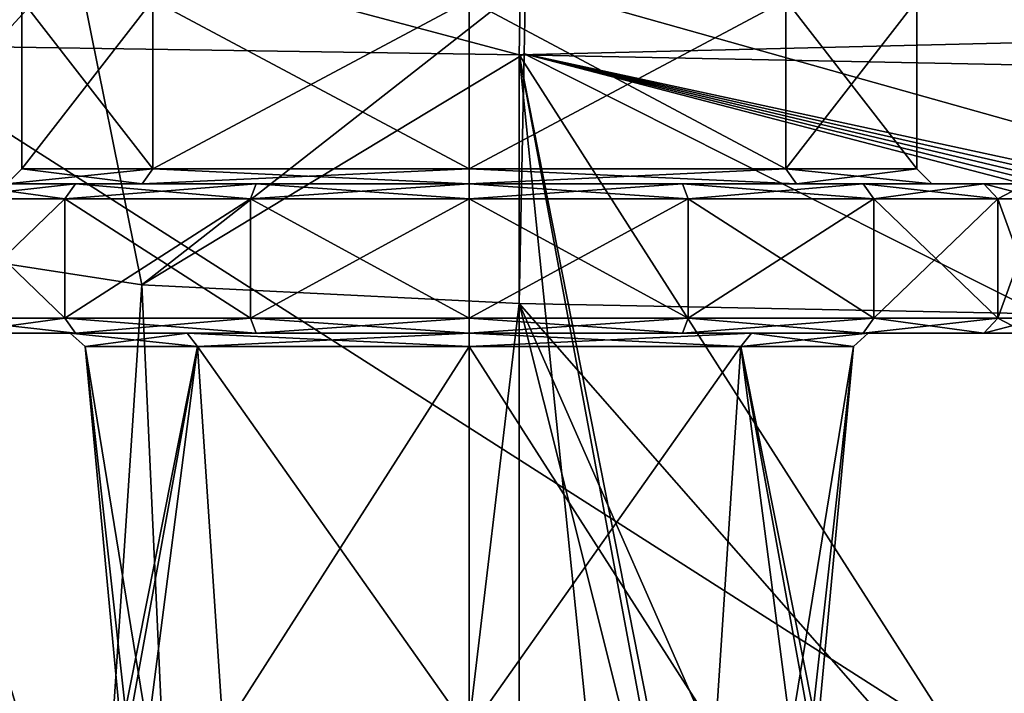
# Model space of a CAD drawing. Extents: x -250 to 250, y -697 to 625.
# Tile 5 of 256: x -234 to -214, y -649 to -636. Entities that reach past the tile are written whole.
import ezdxf

# ---------------------------------------------------------------- set-up
doc = ezdxf.new("R2010")
doc.units = 0
doc.header["$LTSCALE"] = 25.405557
for name, color, linetype in [('1', 7, 'CONTINUOUS'), ('12', 7, 'CONTINUOUS'), ('122', 7, 'CONTINUOUS'), ('13', 7, 'CONTINUOUS'), ('130', 7, 'CONTINUOUS'), ('131', 7, 'CONTINUOUS'), ('132', 7, 'CONTINUOUS'), ('146', 7, 'CONTINUOUS'), ('190', 7, 'CONTINUOUS'), ('191', 7, 'CONTINUOUS'), ('192', 7, 'CONTINUOUS'), ('193', 7, 'CONTINUOUS'), ('194', 7, 'CONTINUOUS'), ('20', 7, 'CONTINUOUS'), ('201', 7, 'CONTINUOUS'), ('202', 7, 'CONTINUOUS'), ('203', 7, 'CONTINUOUS'), ('218', 7, 'CONTINUOUS'), ('219', 7, 'CONTINUOUS'), ('220', 7, 'CONTINUOUS'), ('221', 7, 'CONTINUOUS'), ('222', 7, 'CONTINUOUS'), ('223', 7, 'CONTINUOUS'), ('224', 7, 'CONTINUOUS'), ('225', 7, 'CONTINUOUS'), ('9', 7, 'CONTINUOUS')]:
    doc.layers.add(name, color=color, linetype=linetype)

msp = doc.modelspace()

# ---------------------------------------------------------------- linework, layer by layer
at = {"layer": '1', "color": 7, "linetype": 'CONTINUOUS'}
for points in [[(-224, -687.2, -20), (-224, -641.605, -20), (-212.557, -687.2, -20), (-224, -687.2, -20)], [(-224, -641.605, -20), (-213.507, -641.816, -20), (-210.768, -656.682, -20), (-224, -641.605, -20)], [(-212.557, -687.2, -20), (-224, -641.605, -20), (-210.071, -673.248, -20), (-212.557, -687.2, -20)], [(-210.071, -673.248, -20), (-224, -641.605, -20), (-210.768, -656.682, -20), (-210.071, -673.248, -20)]]:
    msp.add_3dface(points, dxfattribs=at)
at = {"layer": '12', "color": 7, "linetype": 'CONTINUOUS'}
for points in [[(-223.899, -636.587, -18.649), (-223.871, -635.189, -17.669), (-202.29, -641.256, -19.969), (-223.899, -636.587, -18.649)], [(-202.29, -641.256, -19.969), (-223.871, -635.189, -17.669), (-193.801, -635.299, -17.226), (-202.29, -641.256, -19.969)], [(-224, -641.605, -20), (-223.899, -636.587, -18.649), (-213.507, -641.816, -20), (-224, -641.605, -20)], [(-223.899, -636.587, -18.649), (-203.013, -642.027, -20), (-213.507, -641.816, -20), (-223.899, -636.587, -18.649)], [(-203.013, -642.027, -20), (-223.899, -636.587, -18.649), (-202.833, -641.825, -19.998), (-203.013, -642.027, -20)], [(-202.661, -641.635, -19.992), (-223.899, -636.587, -18.649), (-202.474, -641.442, -19.982), (-202.661, -641.635, -19.992)], [(-223.899, -636.587, -18.649), (-202.661, -641.635, -19.992), (-202.833, -641.825, -19.998), (-223.899, -636.587, -18.649)], [(-202.474, -641.442, -19.982), (-223.899, -636.587, -18.649), (-202.29, -641.256, -19.969), (-202.474, -641.442, -19.982)]]:
    msp.add_3dface(points, dxfattribs=at)
at = {"layer": '122', "color": 7, "linetype": 'CONTINUOUS'}
for points in [[(-213.714, -688.714, 20), (-188.417, -692.2, 20), (-224, -636.604, 20), (-213.714, -688.714, 20)], [(-224, -636.604, 20), (-188.417, -692.2, 20), (-184.228, -637.405, 20), (-224, -636.604, 20)], [(-215.004, -684.912, 20), (-213.714, -688.714, 20), (-224, -636.604, 20), (-215.004, -684.912, 20)], [(-219.255, -683.2, 20), (-215.004, -684.912, 20), (-224, -636.604, 20), (-219.255, -683.2, 20)], [(-224, -683.2, 20), (-219.255, -683.2, 20), (-224, -636.604, 20), (-224, -683.2, 20)]]:
    msp.add_3dface(points, dxfattribs=at)
at = {"layer": '13', "color": 7, "linetype": 'CONTINUOUS'}
for points in [[(-238.054, -640.232, -14.23), (-239.595, -633.673, -8.689), (-232.918, -634.616, -15.182), (-238.054, -640.232, -14.23)], [(-231.585, -641.232, -18.506), (-238.054, -640.232, -14.23), (-232.918, -634.616, -15.182), (-231.585, -641.232, -18.506)], [(-231.585, -641.232, -18.506), (-232.918, -634.616, -15.182), (-223.871, -635.189, -17.669), (-231.585, -641.232, -18.506)], [(-231.585, -641.232, -18.506), (-223.871, -635.189, -17.669), (-223.899, -636.587, -18.649), (-231.585, -641.232, -18.506)], [(-224, -641.605, -20), (-231.585, -641.232, -18.506), (-223.899, -636.587, -18.649), (-224, -641.605, -20)]]:
    msp.add_3dface(points, dxfattribs=at)
at = {"layer": '130', "color": 7, "linetype": 'CONTINUOUS'}
for points in [[(-238.483, -692.2, 13.793), (-225, -692.2, 19.975), (-238.134, -636.39, 14.15), (-238.483, -692.2, 13.793)], [(-224, -683.2, 20), (-224, -636.604, 20), (-238.134, -636.39, 14.15), (-224, -683.2, 20)], [(-224, -683.2, 20), (-238.134, -636.39, 14.15), (-224.5, -683.2, 19.994), (-224, -683.2, 20)], [(-225, -692.2, 19.975), (-225, -683.2, 19.975), (-238.134, -636.39, 14.15), (-225, -692.2, 19.975)], [(-238.134, -636.39, 14.15), (-225, -683.2, 19.975), (-224.5, -683.2, 19.994), (-238.134, -636.39, 14.15)]]:
    msp.add_3dface(points, dxfattribs=at)
at = {"layer": '131', "color": 7, "linetype": 'CONTINUOUS'}
for points in [[(-238.134, -636.39, 14.15), (-224, -636.604, 20), (-237.22, -633.091, 13.305), (-238.134, -636.39, 14.15)], [(-224, -636.604, 20), (-223.935, -633.358, 18.803), (-237.22, -633.091, 13.305), (-224, -636.604, 20)]]:
    msp.add_3dface(points, dxfattribs=at)
at = {"layer": '132', "color": 7, "linetype": 'CONTINUOUS'}
for points in [[(-224, -636.604, 20), (-144.385, -634.671, 18.536), (-223.935, -633.358, 18.803), (-224, -636.604, 20)], [(-224, -636.604, 20), (-184.228, -637.405, 20), (-144.385, -634.671, 18.536), (-224, -636.604, 20)]]:
    msp.add_3dface(points, dxfattribs=at)
at = {"layer": '146', "color": 7, "linetype": 'CONTINUOUS'}
for points in [[(-242, -633.241), (-144.396, -635.206), (-242, -695.2), (-242, -633.241)], [(-242, -695.2), (-144.396, -635.206), (-145, -695.2), (-242, -695.2)]]:
    msp.add_3dface(points, dxfattribs=at)
at = {"layer": '190', "linetype": 'CONTINUOUS'}
for points in [[(-232, -650.2), (-231.865, -650.2, 1.366), (-232.725, -642.472), (-232, -650.2)], [(-231.865, -650.2, 1.366), (-231.467, -650.2, 2.679), (-232.725, -642.472), (-231.865, -650.2, 1.366)], [(-232.725, -642.472), (-231.467, -650.2, 2.679), (-230.462, -642.472, 5.462), (-232.725, -642.472)], [(-231.467, -650.2, 2.679), (-229.95, -650.2, 4.95), (-230.462, -642.472, 5.462), (-231.467, -650.2, 2.679)], [(-229.95, -650.2, 4.95), (-225, -650.2, 7), (-230.462, -642.472, 5.462), (-229.95, -650.2, 4.95)], [(-230.462, -642.472, 5.462), (-225, -650.2, 7), (-225, -642.472, 7.725), (-230.462, -642.472, 5.462)], [(-225, -650.2, 7), (-220.05, -650.2, 4.95), (-225, -642.472, 7.725), (-225, -650.2, 7)], [(-225, -642.472, 7.725), (-220.05, -650.2, 4.95), (-219.538, -642.472, 5.462), (-225, -642.472, 7.725)], [(-220.05, -650.2, 4.95), (-218.533, -650.2, 2.679), (-219.538, -642.472, 5.462), (-220.05, -650.2, 4.95)], [(-218.533, -650.2, 2.679), (-218.135, -650.2, 1.366), (-219.538, -642.472, 5.462), (-218.533, -650.2, 2.679)], [(-218.135, -650.2, 1.366), (-218, -650.2), (-219.538, -642.472, 5.462), (-218.135, -650.2, 1.366)], [(-218, -650.2), (-217.275, -642.472), (-219.538, -642.472, 5.462), (-218, -650.2)]]:
    msp.add_3dface(points, dxfattribs=at)
at = {"layer": '191', "linetype": 'CONTINUOUS'}
for points in [[(-233.023, -642.2), (-230.674, -642.2, 5.673), (-236.2, -642.2), (-233.023, -642.2)], [(-235.347, -642.2, -4.286), (-233.023, -642.2), (-236.2, -642.2), (-235.347, -642.2, -4.286)], [(-236.2, -642.2), (-230.674, -642.2, 5.673), (-235.347, -642.2, 4.286), (-236.2, -642.2)], [(-230.674, -642.2, -5.673), (-233.023, -642.2), (-235.347, -642.2, -4.286), (-230.674, -642.2, -5.673)], [(-232.92, -642.2, -7.92), (-230.674, -642.2, -5.673), (-235.347, -642.2, -4.286), (-232.92, -642.2, -7.92)], [(-235.347, -642.2, 4.286), (-230.674, -642.2, 5.673), (-232.92, -642.2, 7.92), (-235.347, -642.2, 4.286)], [(-225, -642.2, -8.023), (-230.674, -642.2, -5.673), (-232.92, -642.2, -7.92), (-225, -642.2, -8.023)], [(-229.286, -642.2, -10.347), (-225, -642.2, -8.023), (-232.92, -642.2, -7.92), (-229.286, -642.2, -10.347)], [(-230.674, -642.2, 5.673), (-225, -642.2, 8.023), (-232.92, -642.2, 7.92), (-230.674, -642.2, 5.673)], [(-232.92, -642.2, 7.92), (-225, -642.2, 8.023), (-220.714, -642.2, 10.347), (-232.92, -642.2, 7.92)], [(-229.286, -642.2, 10.347), (-232.92, -642.2, 7.92), (-220.714, -642.2, 10.347), (-229.286, -642.2, 10.347)], [(-217.08, -642.2, -7.92), (-225, -642.2, -8.023), (-229.286, -642.2, -10.347), (-217.08, -642.2, -7.92)], [(-220.714, -642.2, -10.347), (-217.08, -642.2, -7.92), (-229.286, -642.2, -10.347), (-220.714, -642.2, -10.347)], [(-225, -642.2, -11.2), (-220.714, -642.2, -10.347), (-229.286, -642.2, -10.347), (-225, -642.2, -11.2)], [(-225, -642.2, 11.2), (-229.286, -642.2, 10.347), (-220.714, -642.2, 10.347), (-225, -642.2, 11.2)], [(-219.326, -642.2, -5.673), (-225, -642.2, -8.023), (-217.08, -642.2, -7.92), (-219.326, -642.2, -5.673)], [(-225, -642.2, 8.023), (-219.326, -642.2, 5.673), (-217.08, -642.2, 7.92), (-225, -642.2, 8.023)], [(-220.714, -642.2, 10.347), (-225, -642.2, 8.023), (-217.08, -642.2, 7.92), (-220.714, -642.2, 10.347)], [(-216.977, -642.2), (-219.326, -642.2, -5.673), (-213.8, -642.2), (-216.977, -642.2)], [(-213.8, -642.2), (-219.326, -642.2, -5.673), (-214.653, -642.2, -4.286), (-213.8, -642.2)], [(-214.653, -642.2, -4.286), (-219.326, -642.2, -5.673), (-217.08, -642.2, -7.92), (-214.653, -642.2, -4.286)], [(-219.326, -642.2, 5.673), (-216.977, -642.2), (-214.653, -642.2, 4.286), (-219.326, -642.2, 5.673)], [(-217.08, -642.2, 7.92), (-219.326, -642.2, 5.673), (-214.653, -642.2, 4.286), (-217.08, -642.2, 7.92)], [(-216.977, -642.2), (-213.8, -642.2), (-214.653, -642.2, 4.286), (-216.977, -642.2)]]:
    msp.add_3dface(points, dxfattribs=at)
at = {"layer": '192', "linetype": 'CONTINUOUS'}
for points in [[(-233.132, -639.5, 8.132), (-235.625, -639.5, 4.401), (-233.132, -641.9, 8.132), (-233.132, -639.5, 8.132)], [(-233.132, -641.9, 8.132), (-235.625, -639.5, 4.401), (-235.625, -641.9, 4.401), (-233.132, -641.9, 8.132)], [(-229.401, -639.5, 10.625), (-233.132, -639.5, 8.132), (-229.401, -641.9, 10.625), (-229.401, -639.5, 10.625)], [(-229.401, -641.9, 10.625), (-233.132, -639.5, 8.132), (-233.132, -641.9, 8.132), (-229.401, -641.9, 10.625)], [(-225, -639.5, 11.5), (-229.401, -639.5, 10.625), (-225, -641.9, 11.5), (-225, -639.5, 11.5)], [(-225, -641.9, 11.5), (-229.401, -639.5, 10.625), (-229.401, -641.9, 10.625), (-225, -641.9, 11.5)], [(-220.599, -639.5, 10.625), (-225, -639.5, 11.5), (-220.599, -641.9, 10.625), (-220.599, -639.5, 10.625)], [(-220.599, -641.9, 10.625), (-225, -639.5, 11.5), (-225, -641.9, 11.5), (-220.599, -641.9, 10.625)], [(-216.868, -639.5, 8.132), (-220.599, -639.5, 10.625), (-216.868, -641.9, 8.132), (-216.868, -639.5, 8.132)], [(-216.868, -641.9, 8.132), (-220.599, -639.5, 10.625), (-220.599, -641.9, 10.625), (-216.868, -641.9, 8.132)], [(-214.375, -639.5, 4.401), (-216.868, -639.5, 8.132), (-214.375, -641.9, 4.401), (-214.375, -639.5, 4.401)], [(-214.375, -641.9, 4.401), (-216.868, -639.5, 8.132), (-216.868, -641.9, 8.132), (-214.375, -641.9, 4.401)], [(-213.5, -639.5), (-214.375, -639.5, 4.401), (-213.5, -641.9), (-213.5, -639.5)], [(-213.5, -641.9), (-214.375, -639.5, 4.401), (-214.375, -641.9, 4.401), (-213.5, -641.9)]]:
    msp.add_3dface(points, dxfattribs=at)
at = {"layer": '193', "linetype": 'CONTINUOUS'}
for points in [[(-234.3, -639.2), (-231.577, -639.2, -6.576), (-236.2, -639.2), (-234.3, -639.2)], [(-236.2, -639.2), (-231.577, -639.2, -6.576), (-235.347, -639.2, -4.286), (-236.2, -639.2)], [(-231.577, -639.2, 6.576), (-234.3, -639.2), (-235.347, -639.2, 4.286), (-231.577, -639.2, 6.576)], [(-232.92, -639.2, 7.92), (-231.577, -639.2, 6.576), (-235.347, -639.2, 4.286), (-232.92, -639.2, 7.92)], [(-235.347, -639.2, -4.286), (-231.577, -639.2, -6.576), (-232.92, -639.2, -7.92), (-235.347, -639.2, -4.286)], [(-225, -639.2, 9.3), (-231.577, -639.2, 6.576), (-232.92, -639.2, 7.92), (-225, -639.2, 9.3)], [(-229.286, -639.2, 10.347), (-225, -639.2, 9.3), (-232.92, -639.2, 7.92), (-229.286, -639.2, 10.347)], [(-231.577, -639.2, -6.576), (-225, -639.2, -9.3), (-232.92, -639.2, -7.92), (-231.577, -639.2, -6.576)], [(-232.92, -639.2, -7.92), (-225, -639.2, -9.3), (-220.714, -639.2, -10.347), (-232.92, -639.2, -7.92)], [(-229.286, -639.2, -10.347), (-232.92, -639.2, -7.92), (-220.714, -639.2, -10.347), (-229.286, -639.2, -10.347)], [(-217.08, -639.2, 7.92), (-225, -639.2, 9.3), (-229.286, -639.2, 10.347), (-217.08, -639.2, 7.92)], [(-220.714, -639.2, 10.347), (-217.08, -639.2, 7.92), (-229.286, -639.2, 10.347), (-220.714, -639.2, 10.347)], [(-225, -639.2, 11.2), (-220.714, -639.2, 10.347), (-229.286, -639.2, 10.347), (-225, -639.2, 11.2)], [(-225, -639.2, -11.2), (-229.286, -639.2, -10.347), (-220.714, -639.2, -10.347), (-225, -639.2, -11.2)], [(-218.423, -639.2, 6.576), (-225, -639.2, 9.3), (-217.08, -639.2, 7.92), (-218.423, -639.2, 6.576)], [(-225, -639.2, -9.3), (-218.423, -639.2, -6.576), (-217.08, -639.2, -7.92), (-225, -639.2, -9.3)], [(-220.714, -639.2, -10.347), (-225, -639.2, -9.3), (-217.08, -639.2, -7.92), (-220.714, -639.2, -10.347)], [(-215.7, -639.2), (-218.423, -639.2, 6.576), (-213.8, -639.2), (-215.7, -639.2)], [(-213.8, -639.2), (-218.423, -639.2, 6.576), (-214.653, -639.2, 4.286), (-213.8, -639.2)], [(-214.653, -639.2, 4.286), (-218.423, -639.2, 6.576), (-217.08, -639.2, 7.92), (-214.653, -639.2, 4.286)], [(-218.423, -639.2, -6.576), (-215.7, -639.2), (-214.653, -639.2, -4.286), (-218.423, -639.2, -6.576)], [(-217.08, -639.2, -7.92), (-218.423, -639.2, -6.576), (-214.653, -639.2, -4.286), (-217.08, -639.2, -7.92)], [(-215.7, -639.2), (-213.8, -639.2), (-214.653, -639.2, -4.286), (-215.7, -639.2)]]:
    msp.add_3dface(points, dxfattribs=at)
at = {"layer": '194', "linetype": 'CONTINUOUS'}
for points in [[(-234, -638.9), (-231.364, -638.9, 6.363), (-234, -635.5), (-234, -638.9)], [(-234, -635.5), (-231.364, -638.9, 6.363), (-231.364, -635.5, 6.363), (-234, -635.5)], [(-231.364, -638.9, 6.363), (-225, -638.9, 9), (-231.364, -635.5, 6.363), (-231.364, -638.9, 6.363)], [(-231.364, -635.5, 6.363), (-225, -638.9, 9), (-225, -635.5, 9), (-231.364, -635.5, 6.363)], [(-225, -638.9, 9), (-218.636, -638.9, 6.363), (-225, -635.5, 9), (-225, -638.9, 9)], [(-225, -635.5, 9), (-218.636, -638.9, 6.363), (-218.636, -635.5, 6.363), (-225, -635.5, 9)], [(-216, -638.9), (-216, -635.5), (-218.636, -635.5, 6.363), (-216, -638.9)], [(-218.636, -638.9, 6.363), (-216, -638.9), (-218.636, -635.5, 6.363), (-218.636, -638.9, 6.363)]]:
    msp.add_3dface(points, dxfattribs=at)
at = {"layer": '20', "color": 7, "linetype": 'CONTINUOUS'}
for points in [[(-144.396, -635.206), (-242, -633.241), (-145, -695.2), (-144.396, -635.206)], [(-242, -633.241), (-242, -695.2), (-145, -695.2), (-242, -633.241)]]:
    msp.add_3dface(points, dxfattribs=at)
at = {"layer": '201', "linetype": 'CONTINUOUS'}
for points in [[(-232, -650.2), (-232.725, -642.472), (-230.462, -642.472, -5.462), (-232, -650.2)], [(-231.865, -650.2, -1.366), (-232, -650.2), (-230.462, -642.472, -5.462), (-231.865, -650.2, -1.366)], [(-231.467, -650.2, -2.679), (-231.865, -650.2, -1.366), (-230.462, -642.472, -5.462), (-231.467, -650.2, -2.679)], [(-229.95, -650.2, -4.95), (-231.467, -650.2, -2.679), (-230.462, -642.472, -5.462), (-229.95, -650.2, -4.95)], [(-225, -642.472, -7.725), (-229.95, -650.2, -4.95), (-230.462, -642.472, -5.462), (-225, -642.472, -7.725)], [(-225, -650.2, -7), (-229.95, -650.2, -4.95), (-225, -642.472, -7.725), (-225, -650.2, -7)], [(-220.05, -650.2, -4.95), (-225, -650.2, -7), (-219.538, -642.472, -5.462), (-220.05, -650.2, -4.95)], [(-219.538, -642.472, -5.462), (-225, -650.2, -7), (-225, -642.472, -7.725), (-219.538, -642.472, -5.462)], [(-218.533, -650.2, -2.679), (-220.05, -650.2, -4.95), (-219.538, -642.472, -5.462), (-218.533, -650.2, -2.679)], [(-217.275, -642.472), (-218.533, -650.2, -2.679), (-219.538, -642.472, -5.462), (-217.275, -642.472)], [(-218.135, -650.2, -1.366), (-218.533, -650.2, -2.679), (-217.275, -642.472), (-218.135, -650.2, -1.366)], [(-218, -650.2), (-218.135, -650.2, -1.366), (-217.275, -642.472), (-218, -650.2)]]:
    msp.add_3dface(points, dxfattribs=at)
at = {"layer": '202', "linetype": 'CONTINUOUS'}
for points in [[(-235.625, -639.5, -4.401), (-233.132, -639.5, -8.132), (-235.625, -641.9, -4.401), (-235.625, -639.5, -4.401)], [(-235.625, -641.9, -4.401), (-233.132, -639.5, -8.132), (-233.132, -641.9, -8.132), (-235.625, -641.9, -4.401)], [(-233.132, -639.5, -8.132), (-229.401, -639.5, -10.625), (-233.132, -641.9, -8.132), (-233.132, -639.5, -8.132)], [(-233.132, -641.9, -8.132), (-229.401, -639.5, -10.625), (-229.401, -641.9, -10.625), (-233.132, -641.9, -8.132)], [(-229.401, -639.5, -10.625), (-225, -639.5, -11.5), (-229.401, -641.9, -10.625), (-229.401, -639.5, -10.625)], [(-229.401, -641.9, -10.625), (-225, -639.5, -11.5), (-225, -641.9, -11.5), (-229.401, -641.9, -10.625)], [(-225, -639.5, -11.5), (-220.599, -639.5, -10.625), (-225, -641.9, -11.5), (-225, -639.5, -11.5)], [(-225, -641.9, -11.5), (-220.599, -639.5, -10.625), (-220.599, -641.9, -10.625), (-225, -641.9, -11.5)], [(-220.599, -639.5, -10.625), (-216.868, -639.5, -8.132), (-220.599, -641.9, -10.625), (-220.599, -639.5, -10.625)], [(-220.599, -641.9, -10.625), (-216.868, -639.5, -8.132), (-216.868, -641.9, -8.132), (-220.599, -641.9, -10.625)], [(-216.868, -639.5, -8.132), (-214.375, -639.5, -4.401), (-216.868, -641.9, -8.132), (-216.868, -639.5, -8.132)], [(-216.868, -641.9, -8.132), (-214.375, -639.5, -4.401), (-214.375, -641.9, -4.401), (-216.868, -641.9, -8.132)], [(-213.5, -639.5), (-213.5, -641.9), (-214.375, -641.9, -4.401), (-213.5, -639.5)], [(-214.375, -639.5, -4.401), (-213.5, -639.5), (-214.375, -641.9, -4.401), (-214.375, -639.5, -4.401)]]:
    msp.add_3dface(points, dxfattribs=at)
at = {"layer": '203', "linetype": 'CONTINUOUS'}
for points in [[(-234, -638.9), (-234, -635.5), (-231.364, -635.5, -6.363), (-234, -638.9)], [(-231.364, -638.9, -6.363), (-234, -638.9), (-231.364, -635.5, -6.363), (-231.364, -638.9, -6.363)], [(-225, -638.9, -9), (-231.364, -638.9, -6.363), (-225, -635.5, -9), (-225, -638.9, -9)], [(-225, -635.5, -9), (-231.364, -638.9, -6.363), (-231.364, -635.5, -6.363), (-225, -635.5, -9)], [(-218.636, -638.9, -6.363), (-225, -638.9, -9), (-218.636, -635.5, -6.363), (-218.636, -638.9, -6.363)], [(-218.636, -635.5, -6.363), (-225, -638.9, -9), (-225, -635.5, -9), (-218.636, -635.5, -6.363)], [(-216, -635.5), (-216, -638.9), (-218.636, -638.9, -6.363), (-216, -635.5)], [(-216, -635.5), (-218.636, -638.9, -6.363), (-218.636, -635.5, -6.363), (-216, -635.5)]]:
    msp.add_3dface(points, dxfattribs=at)
at = {"layer": '218', "linetype": 'CONTINUOUS'}
for points in [[(-234.3, -639.2), (-231.577, -639.2, 6.576), (-234, -638.9), (-234.3, -639.2)], [(-231.577, -639.2, 6.576), (-231.364, -638.9, 6.363), (-234, -638.9), (-231.577, -639.2, 6.576)], [(-231.577, -639.2, 6.576), (-225, -639.2, 9.3), (-231.364, -638.9, 6.363), (-231.577, -639.2, 6.576)], [(-225, -639.2, 9.3), (-225, -638.9, 9), (-231.364, -638.9, 6.363), (-225, -639.2, 9.3)], [(-225, -639.2, 9.3), (-218.423, -639.2, 6.576), (-225, -638.9, 9), (-225, -639.2, 9.3)], [(-218.423, -639.2, 6.576), (-218.636, -638.9, 6.363), (-225, -638.9, 9), (-218.423, -639.2, 6.576)], [(-218.423, -639.2, 6.576), (-215.7, -639.2), (-218.636, -638.9, 6.363), (-218.423, -639.2, 6.576)], [(-215.7, -639.2), (-216, -638.9), (-218.636, -638.9, 6.363), (-215.7, -639.2)]]:
    msp.add_3dface(points, dxfattribs=at)
at = {"layer": '219', "linetype": 'CONTINUOUS'}
for points in [[(-231.577, -639.2, -6.576), (-234.3, -639.2), (-231.364, -638.9, -6.363), (-231.577, -639.2, -6.576)], [(-234.3, -639.2), (-234, -638.9), (-231.364, -638.9, -6.363), (-234.3, -639.2)], [(-225, -639.2, -9.3), (-231.577, -639.2, -6.576), (-225, -638.9, -9), (-225, -639.2, -9.3)], [(-231.577, -639.2, -6.576), (-231.364, -638.9, -6.363), (-225, -638.9, -9), (-231.577, -639.2, -6.576)], [(-218.423, -639.2, -6.576), (-225, -639.2, -9.3), (-218.636, -638.9, -6.363), (-218.423, -639.2, -6.576)], [(-225, -639.2, -9.3), (-225, -638.9, -9), (-218.636, -638.9, -6.363), (-225, -639.2, -9.3)], [(-216, -638.9), (-218.423, -639.2, -6.576), (-218.636, -638.9, -6.363), (-216, -638.9)], [(-215.7, -639.2), (-218.423, -639.2, -6.576), (-216, -638.9), (-215.7, -639.2)]]:
    msp.add_3dface(points, dxfattribs=at)
at = {"layer": '220', "linetype": 'CONTINUOUS'}
for points in [[(-235.625, -639.5, 4.401), (-233.132, -639.5, 8.132), (-235.347, -639.2, 4.286), (-235.625, -639.5, 4.401)], [(-233.132, -639.5, 8.132), (-232.92, -639.2, 7.92), (-235.347, -639.2, 4.286), (-233.132, -639.5, 8.132)], [(-233.132, -639.5, 8.132), (-229.401, -639.5, 10.625), (-232.92, -639.2, 7.92), (-233.132, -639.5, 8.132)], [(-229.401, -639.5, 10.625), (-229.286, -639.2, 10.347), (-232.92, -639.2, 7.92), (-229.401, -639.5, 10.625)], [(-229.401, -639.5, 10.625), (-225, -639.5, 11.5), (-229.286, -639.2, 10.347), (-229.401, -639.5, 10.625)], [(-225, -639.5, 11.5), (-225, -639.2, 11.2), (-229.286, -639.2, 10.347), (-225, -639.5, 11.5)], [(-225, -639.5, 11.5), (-220.599, -639.5, 10.625), (-225, -639.2, 11.2), (-225, -639.5, 11.5)], [(-220.599, -639.5, 10.625), (-220.714, -639.2, 10.347), (-225, -639.2, 11.2), (-220.599, -639.5, 10.625)], [(-220.599, -639.5, 10.625), (-216.868, -639.5, 8.132), (-220.714, -639.2, 10.347), (-220.599, -639.5, 10.625)], [(-216.868, -639.5, 8.132), (-217.08, -639.2, 7.92), (-220.714, -639.2, 10.347), (-216.868, -639.5, 8.132)], [(-216.868, -639.5, 8.132), (-214.375, -639.5, 4.401), (-217.08, -639.2, 7.92), (-216.868, -639.5, 8.132)], [(-214.375, -639.5, 4.401), (-214.653, -639.2, 4.286), (-217.08, -639.2, 7.92), (-214.375, -639.5, 4.401)], [(-214.375, -639.5, 4.401), (-213.5, -639.5), (-214.653, -639.2, 4.286), (-214.375, -639.5, 4.401)], [(-213.5, -639.5), (-213.8, -639.2), (-214.653, -639.2, 4.286), (-213.5, -639.5)]]:
    msp.add_3dface(points, dxfattribs=at)
at = {"layer": '221', "linetype": 'CONTINUOUS'}
for points in [[(-235.347, -639.2, -4.286), (-232.92, -639.2, -7.92), (-235.625, -639.5, -4.401), (-235.347, -639.2, -4.286)], [(-232.92, -639.2, -7.92), (-233.132, -639.5, -8.132), (-235.625, -639.5, -4.401), (-232.92, -639.2, -7.92)], [(-232.92, -639.2, -7.92), (-229.286, -639.2, -10.347), (-233.132, -639.5, -8.132), (-232.92, -639.2, -7.92)], [(-229.286, -639.2, -10.347), (-229.401, -639.5, -10.625), (-233.132, -639.5, -8.132), (-229.286, -639.2, -10.347)], [(-229.286, -639.2, -10.347), (-225, -639.2, -11.2), (-229.401, -639.5, -10.625), (-229.286, -639.2, -10.347)], [(-225, -639.2, -11.2), (-225, -639.5, -11.5), (-229.401, -639.5, -10.625), (-225, -639.2, -11.2)], [(-225, -639.2, -11.2), (-220.714, -639.2, -10.347), (-225, -639.5, -11.5), (-225, -639.2, -11.2)], [(-220.714, -639.2, -10.347), (-220.599, -639.5, -10.625), (-225, -639.5, -11.5), (-220.714, -639.2, -10.347)], [(-220.714, -639.2, -10.347), (-217.08, -639.2, -7.92), (-220.599, -639.5, -10.625), (-220.714, -639.2, -10.347)], [(-217.08, -639.2, -7.92), (-216.868, -639.5, -8.132), (-220.599, -639.5, -10.625), (-217.08, -639.2, -7.92)], [(-217.08, -639.2, -7.92), (-214.653, -639.2, -4.286), (-216.868, -639.5, -8.132), (-217.08, -639.2, -7.92)], [(-214.653, -639.2, -4.286), (-214.375, -639.5, -4.401), (-216.868, -639.5, -8.132), (-214.653, -639.2, -4.286)], [(-214.653, -639.2, -4.286), (-213.8, -639.2), (-214.375, -639.5, -4.401), (-214.653, -639.2, -4.286)], [(-213.8, -639.2), (-213.5, -639.5), (-214.375, -639.5, -4.401), (-213.8, -639.2)]]:
    msp.add_3dface(points, dxfattribs=at)
at = {"layer": '222', "linetype": 'CONTINUOUS'}
for points in [[(-235.347, -642.2, 4.286), (-232.92, -642.2, 7.92), (-235.625, -641.9, 4.401), (-235.347, -642.2, 4.286)], [(-232.92, -642.2, 7.92), (-233.132, -641.9, 8.132), (-235.625, -641.9, 4.401), (-232.92, -642.2, 7.92)], [(-232.92, -642.2, 7.92), (-229.286, -642.2, 10.347), (-233.132, -641.9, 8.132), (-232.92, -642.2, 7.92)], [(-229.286, -642.2, 10.347), (-229.401, -641.9, 10.625), (-233.132, -641.9, 8.132), (-229.286, -642.2, 10.347)], [(-229.286, -642.2, 10.347), (-225, -642.2, 11.2), (-229.401, -641.9, 10.625), (-229.286, -642.2, 10.347)], [(-225, -642.2, 11.2), (-225, -641.9, 11.5), (-229.401, -641.9, 10.625), (-225, -642.2, 11.2)], [(-225, -642.2, 11.2), (-220.714, -642.2, 10.347), (-225, -641.9, 11.5), (-225, -642.2, 11.2)], [(-220.714, -642.2, 10.347), (-220.599, -641.9, 10.625), (-225, -641.9, 11.5), (-220.714, -642.2, 10.347)], [(-220.714, -642.2, 10.347), (-217.08, -642.2, 7.92), (-220.599, -641.9, 10.625), (-220.714, -642.2, 10.347)], [(-217.08, -642.2, 7.92), (-216.868, -641.9, 8.132), (-220.599, -641.9, 10.625), (-217.08, -642.2, 7.92)], [(-217.08, -642.2, 7.92), (-214.653, -642.2, 4.286), (-216.868, -641.9, 8.132), (-217.08, -642.2, 7.92)], [(-214.653, -642.2, 4.286), (-214.375, -641.9, 4.401), (-216.868, -641.9, 8.132), (-214.653, -642.2, 4.286)], [(-214.653, -642.2, 4.286), (-213.8, -642.2), (-214.375, -641.9, 4.401), (-214.653, -642.2, 4.286)], [(-213.8, -642.2), (-213.5, -641.9), (-214.375, -641.9, 4.401), (-213.8, -642.2)]]:
    msp.add_3dface(points, dxfattribs=at)
at = {"layer": '223', "linetype": 'CONTINUOUS'}
for points in [[(-235.347, -642.2, -4.286), (-235.625, -641.9, -4.401), (-233.132, -641.9, -8.132), (-235.347, -642.2, -4.286)], [(-232.92, -642.2, -7.92), (-235.347, -642.2, -4.286), (-233.132, -641.9, -8.132), (-232.92, -642.2, -7.92)], [(-232.92, -642.2, -7.92), (-233.132, -641.9, -8.132), (-229.401, -641.9, -10.625), (-232.92, -642.2, -7.92)], [(-229.286, -642.2, -10.347), (-232.92, -642.2, -7.92), (-229.401, -641.9, -10.625), (-229.286, -642.2, -10.347)], [(-229.286, -642.2, -10.347), (-229.401, -641.9, -10.625), (-225, -641.9, -11.5), (-229.286, -642.2, -10.347)], [(-225, -642.2, -11.2), (-229.286, -642.2, -10.347), (-225, -641.9, -11.5), (-225, -642.2, -11.2)], [(-220.714, -642.2, -10.347), (-225, -642.2, -11.2), (-220.599, -641.9, -10.625), (-220.714, -642.2, -10.347)], [(-225, -642.2, -11.2), (-225, -641.9, -11.5), (-220.599, -641.9, -10.625), (-225, -642.2, -11.2)], [(-217.08, -642.2, -7.92), (-220.714, -642.2, -10.347), (-216.868, -641.9, -8.132), (-217.08, -642.2, -7.92)], [(-220.714, -642.2, -10.347), (-220.599, -641.9, -10.625), (-216.868, -641.9, -8.132), (-220.714, -642.2, -10.347)], [(-214.653, -642.2, -4.286), (-217.08, -642.2, -7.92), (-214.375, -641.9, -4.401), (-214.653, -642.2, -4.286)], [(-217.08, -642.2, -7.92), (-216.868, -641.9, -8.132), (-214.375, -641.9, -4.401), (-217.08, -642.2, -7.92)], [(-213.8, -642.2), (-214.653, -642.2, -4.286), (-213.5, -641.9), (-213.8, -642.2)], [(-213.5, -641.9), (-214.653, -642.2, -4.286), (-214.375, -641.9, -4.401), (-213.5, -641.9)]]:
    msp.add_3dface(points, dxfattribs=at)
at = {"layer": '224', "linetype": 'CONTINUOUS'}
for points in [[(-232.725, -642.472), (-230.462, -642.472, 5.462), (-233.023, -642.2), (-232.725, -642.472)], [(-233.023, -642.2), (-230.462, -642.472, 5.462), (-230.674, -642.2, 5.673), (-233.023, -642.2)], [(-230.462, -642.472, 5.462), (-225, -642.472, 7.725), (-230.674, -642.2, 5.673), (-230.462, -642.472, 5.462)], [(-225, -642.472, 7.725), (-225, -642.2, 8.023), (-230.674, -642.2, 5.673), (-225, -642.472, 7.725)], [(-225, -642.472, 7.725), (-219.538, -642.472, 5.462), (-225, -642.2, 8.023), (-225, -642.472, 7.725)], [(-219.538, -642.472, 5.462), (-219.326, -642.2, 5.673), (-225, -642.2, 8.023), (-219.538, -642.472, 5.462)], [(-219.538, -642.472, 5.462), (-217.275, -642.472), (-219.326, -642.2, 5.673), (-219.538, -642.472, 5.462)], [(-217.275, -642.472), (-216.977, -642.2), (-219.326, -642.2, 5.673), (-217.275, -642.472)]]:
    msp.add_3dface(points, dxfattribs=at)
at = {"layer": '225', "linetype": 'CONTINUOUS'}
for points in [[(-232.725, -642.472), (-233.023, -642.2), (-230.674, -642.2, -5.673), (-232.725, -642.472)], [(-232.725, -642.472), (-230.674, -642.2, -5.673), (-230.462, -642.472, -5.462), (-232.725, -642.472)], [(-230.674, -642.2, -5.673), (-225, -642.2, -8.023), (-230.462, -642.472, -5.462), (-230.674, -642.2, -5.673)], [(-225, -642.2, -8.023), (-225, -642.472, -7.725), (-230.462, -642.472, -5.462), (-225, -642.2, -8.023)], [(-225, -642.2, -8.023), (-219.326, -642.2, -5.673), (-225, -642.472, -7.725), (-225, -642.2, -8.023)], [(-219.326, -642.2, -5.673), (-219.538, -642.472, -5.462), (-225, -642.472, -7.725), (-219.326, -642.2, -5.673)], [(-216.977, -642.2), (-217.275, -642.472), (-219.538, -642.472, -5.462), (-216.977, -642.2)], [(-219.326, -642.2, -5.673), (-216.977, -642.2), (-219.538, -642.472, -5.462), (-219.326, -642.2, -5.673)]]:
    msp.add_3dface(points, dxfattribs=at)
at = {"layer": '9', "color": 7, "linetype": 'CONTINUOUS'}
for points in [[(-231.585, -641.232, -18.506), (-234.735, -688.558, -16.875), (-238.054, -640.232, -14.23), (-231.585, -641.232, -18.506)], [(-229.463, -687.568, -19.239), (-234.735, -688.558, -16.875), (-231.585, -641.232, -18.506), (-229.463, -687.568, -19.239)], [(-224, -641.605, -20), (-229.463, -687.568, -19.239), (-231.585, -641.232, -18.506), (-224, -641.605, -20)], [(-224, -687.2, -20), (-229.463, -687.568, -19.239), (-224, -641.605, -20), (-224, -687.2, -20)]]:
    msp.add_3dface(points, dxfattribs=at)

doc.saveas('drawing.dxf')
